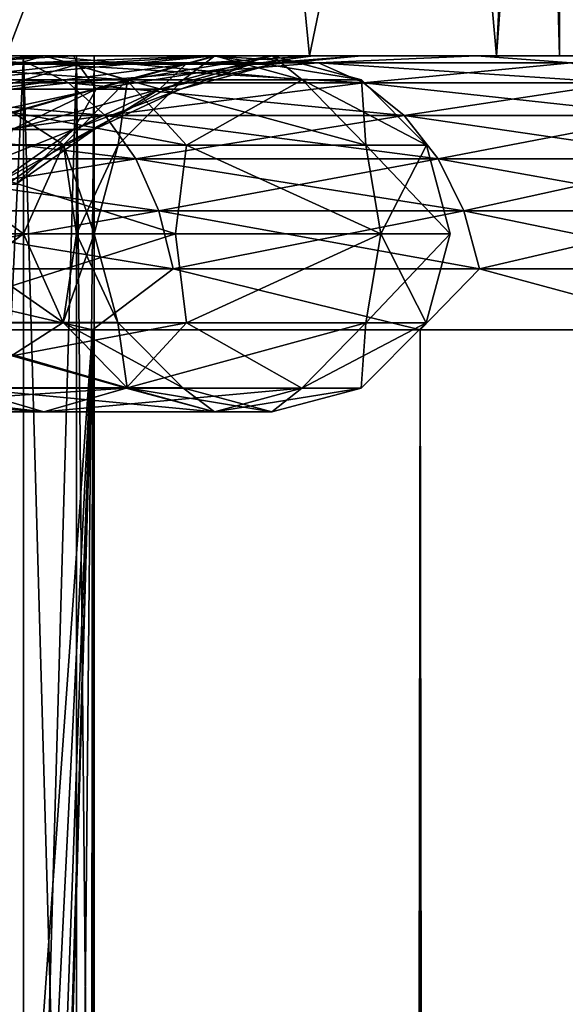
# Model space of a CAD drawing. Extents: x -265 to 265, y 0 to 747.
# Tile 227 of 256: x -239.97 to -237.98, y 736.54 to 740.13. Entities that reach past the tile are written whole.
import ezdxf

# ---------------------------------------------------------------- set-up
doc = ezdxf.new("R2010")
doc.units = 0
doc.header["$LTSCALE"] = 65.185185
for name, color, linetype in [('121', 7, 'CONTINUOUS'), ('122', 7, 'CONTINUOUS'), ('123', 7, 'CONTINUOUS'), ('131', 7, 'CONTINUOUS'), ('132', 7, 'CONTINUOUS'), ('156', 7, 'CONTINUOUS'), ('157', 7, 'CONTINUOUS'), ('158', 7, 'CONTINUOUS'), ('159', 7, 'CONTINUOUS'), ('50', 7, 'CONTINUOUS'), ('51', 7, 'CONTINUOUS'), ('52', 7, 'CONTINUOUS'), ('55', 7, 'CONTINUOUS'), ('56', 7, 'CONTINUOUS'), ('83', 7, 'CONTINUOUS')]:
    doc.layers.add(name, color=color, linetype=linetype)

msp = doc.modelspace()

# ---------------------------------------------------------------- linework, layer by layer
at = {"layer": '121', "color": 7, "linetype": 'CONTINUOUS'}
for points in [[(-240.2781, 733.2, 3.4021), (-239.9583, 733.2, 2.2922), (-240.2781, 740, 3.4021), (-240.2781, 733.2, 3.4021)], [(-240.2781, 740, 3.4021), (-239.9583, 733.2, 2.2922), (-239.9583, 740, 2.2922), (-240.2781, 740, 3.4021)], [(-239.9583, 733.2, 2.2922), (-239.7648, 733.2, 1.1534), (-239.9583, 740, 2.2922), (-239.9583, 733.2, 2.2922)], [(-239.9583, 740, 2.2922), (-239.7648, 733.2, 1.1534), (-239.7648, 740, 1.1534), (-239.9583, 740, 2.2922)], [(-239.7648, 733.2, 1.1534), (-239.7, 733.2), (-239.7648, 740, 1.1534), (-239.7648, 733.2, 1.1534)], [(-239.7648, 740, 1.1534), (-239.7, 733.2), (-239.7, 740), (-239.7648, 740, 1.1534)]]:
    msp.add_3dface(points, dxfattribs=at)
at = {"layer": '122', "color": 7, "linetype": 'CONTINUOUS'}
for points in [[(-240.0222, 740, -6.6666), (-238.9135, 740, -4.5922), (-241.9472, 740, -6.422), (-240.0222, 740, -6.6666)], [(-241.9472, 740, -6.422), (-238.9135, 740, -4.5922), (-241.2789, 740, -5.4801), (-241.9472, 740, -6.422)], [(-238.9135, 740, 4.5922), (-240.0222, 740, 6.6666), (-241.2789, 740, 5.4801), (-238.9135, 740, 4.5922)], [(-238.9135, 740, 4.5922), (-241.2789, 740, 5.4801), (-240.7202, 740, 4.4692), (-238.9135, 740, 4.5922)], [(-241.2789, 740, -5.4801), (-238.9135, 740, -4.5922), (-240.7202, 740, -4.4692), (-241.2789, 740, -5.4801)], [(-238.9135, 740, 4.5922), (-240.7202, 740, 4.4692), (-240.2781, 740, 3.4021), (-238.9135, 740, 4.5922)], [(-238.9135, 740, -4.5922), (-238.2307, 740, -2.3413), (-240.7202, 740, -4.4692), (-238.9135, 740, -4.5922)], [(-240.7202, 740, -4.4692), (-238.2307, 740, -2.3413), (-240.2781, 740, -3.4021), (-240.7202, 740, -4.4692)], [(-238.2307, 740, 2.3413), (-238.9135, 740, 4.5922), (-240.2781, 740, 3.4021), (-238.2307, 740, 2.3413)], [(-238.2307, 740, 2.3413), (-240.2781, 740, 3.4021), (-239.9583, 740, 2.2922), (-238.2307, 740, 2.3413)], [(-240.2781, 740, -3.4021), (-238.2307, 740, -2.3413), (-239.9583, 740, -2.2922), (-240.2781, 740, -3.4021)], [(-238.2307, 740, -2.3413), (-238, 740), (-239.9583, 740, -2.2922), (-238.2307, 740, -2.3413)], [(-239.9583, 740, -2.2922), (-238, 740), (-239.7648, 740, -1.1534), (-239.9583, 740, -2.2922)], [(-238.2307, 740, 2.3413), (-239.9583, 740, 2.2922), (-239.7648, 740, 1.1534), (-238.2307, 740, 2.3413)], [(-238, 740), (-239.7, 740), (-239.7648, 740, -1.1534), (-238, 740)], [(-238.2307, 740, 2.3413), (-239.7648, 740, 1.1534), (-239.7, 740), (-238.2307, 740, 2.3413)], [(-238, 740), (-238.2307, 740, 2.3413), (-239.7, 740), (-238, 740)]]:
    msp.add_3dface(points, dxfattribs=at)
at = {"layer": '123', "color": 7, "linetype": 'CONTINUOUS'}
for points in [[(-238.0626, 742.3, 1.2238), (-238, 740), (-238.0626, 744.7, 1.2238), (-238.0626, 742.3, 1.2238)], [(-238.0626, 744.7, 1.2238), (-238, 740), (-238.0157, 744.7, 0.6127), (-238.0626, 744.7, 1.2238)], [(-238, 740), (-238, 744.7), (-238.0157, 744.7, 0.6127), (-238, 740)], [(-240.1489, 742.3, 6.8524), (-240.0222, 740, 6.6666), (-239.1392, 742.3, 5.1031), (-240.1489, 742.3, 6.8524)], [(-240.0222, 740, 6.6666), (-238.9135, 740, 4.5922), (-239.1392, 742.3, 5.1031), (-240.0222, 740, 6.6666)], [(-239.1392, 742.3, 5.1031), (-238.9135, 740, 4.5922), (-238.4369, 742.3, 3.2082), (-239.1392, 742.3, 5.1031)], [(-238.9135, 740, 4.5922), (-238.2307, 740, 2.3413), (-238.4369, 742.3, 3.2082), (-238.9135, 740, 4.5922)], [(-238.4369, 742.3, 3.2082), (-238.2307, 740, 2.3413), (-238.0626, 742.3, 1.2238), (-238.4369, 742.3, 3.2082)], [(-238.2307, 740, 2.3413), (-238, 740), (-238.0626, 742.3, 1.2238), (-238.2307, 740, 2.3413)]]:
    msp.add_3dface(points, dxfattribs=at)
at = {"layer": '131', "color": 7, "linetype": 'CONTINUOUS'}
for points in [[(-239.9583, 733.2, -2.2922), (-240.2781, 733.2, -3.4021), (-239.9583, 740, -2.2922), (-239.9583, 733.2, -2.2922)], [(-240.2781, 733.2, -3.4021), (-240.2781, 740, -3.4021), (-239.9583, 740, -2.2922), (-240.2781, 733.2, -3.4021)], [(-239.7648, 733.2, -1.1534), (-239.9583, 733.2, -2.2922), (-239.7648, 740, -1.1534), (-239.7648, 733.2, -1.1534)], [(-239.9583, 733.2, -2.2922), (-239.9583, 740, -2.2922), (-239.7648, 740, -1.1534), (-239.9583, 733.2, -2.2922)], [(-239.7, 733.2), (-239.7648, 733.2, -1.1534), (-239.7, 740), (-239.7, 733.2)], [(-239.7, 740), (-239.7648, 733.2, -1.1534), (-239.7648, 740, -1.1534), (-239.7, 740)]]:
    msp.add_3dface(points, dxfattribs=at)
at = {"layer": '132', "color": 7, "linetype": 'CONTINUOUS'}
for points in [[(-238, 744.7), (-238, 740), (-238.2307, 740, -2.3413), (-238, 744.7)], [(-238, 744.7), (-238.2307, 740, -2.3413), (-238.0626, 742.3, -1.2238), (-238, 744.7)], [(-239.1392, 742.3, -5.1031), (-240.0222, 740, -6.6666), (-240.1489, 742.3, -6.8524), (-239.1392, 742.3, -5.1031)], [(-238.9135, 740, -4.5922), (-240.0222, 740, -6.6666), (-239.1392, 742.3, -5.1031), (-238.9135, 740, -4.5922)], [(-238.4369, 742.3, -3.2082), (-238.9135, 740, -4.5922), (-239.1392, 742.3, -5.1031), (-238.4369, 742.3, -3.2082)], [(-238.2307, 740, -2.3413), (-238.9135, 740, -4.5922), (-238.4369, 742.3, -3.2082), (-238.2307, 740, -2.3413)], [(-238.0626, 742.3, -1.2238), (-238.2307, 740, -2.3413), (-238.4369, 742.3, -3.2082), (-238.0626, 742.3, -1.2238)]]:
    msp.add_3dface(points, dxfattribs=at)
at = {"layer": '156', "color": 7, "linetype": 'CONTINUOUS'}
for points in [[(-240.8948, 740, 6.0839), (-239.8829, 740, 4.1906), (-241.1654, 739.9131, 5.9031), (-240.8948, 740, 6.0839)], [(-241.1654, 739.9131, 5.9031), (-239.8829, 740, 4.1906), (-240.1835, 739.9131, 4.0661), (-241.1654, 739.9131, 5.9031)], [(-240.6244, 739.9124, 6.2645), (-239.5824, 739.9124, 4.3151), (-240.8948, 740, 6.0839), (-240.6244, 739.9124, 6.2645)], [(-240.8948, 740, 6.0839), (-239.5824, 739.9124, 4.3151), (-239.8829, 740, 4.1906), (-240.8948, 740, 6.0839)], [(-239.8829, 740, 4.1906), (-239.2597, 740, 2.1364), (-240.1835, 739.9131, 4.0661), (-239.8829, 740, 4.1906)], [(-240.1835, 739.9131, 4.0661), (-239.2597, 740, 2.1364), (-239.5789, 739.9131, 2.0729), (-240.1835, 739.9131, 4.0661)], [(-239.5824, 739.9124, 4.3151), (-238.9408, 739.9124, 2.1998), (-239.8829, 740, 4.1906), (-239.5824, 739.9124, 4.3151)], [(-239.8829, 740, 4.1906), (-238.9408, 739.9124, 2.1998), (-239.2597, 740, 2.1364), (-239.8829, 740, 4.1906)], [(-239.2597, 740, 2.1364), (-239.0493, 740), (-239.5789, 739.9131, 2.0729), (-239.2597, 740, 2.1364)], [(-239.0493, 740), (-239.3747, 739.9131), (-239.5789, 739.9131, 2.0729), (-239.0493, 740)], [(-238.9408, 739.9124, 2.1998), (-238.7241, 739.9124), (-239.2597, 740, 2.1364), (-238.9408, 739.9124, 2.1998)], [(-238.7241, 739.9124), (-239.0493, 740), (-239.2597, 740, 2.1364), (-238.7241, 739.9124)], [(-240.4268, 739.6738, 6.3966), (-239.3628, 739.6738, 4.4061), (-240.6244, 739.9124, 6.2645), (-240.4268, 739.6738, 6.3966)], [(-240.6244, 739.9124, 6.2645), (-239.3628, 739.6738, 4.4061), (-239.5824, 739.9124, 4.3151), (-240.6244, 739.9124, 6.2645)], [(-240.1835, 739.9131, 4.0661), (-239.5789, 739.9131, 2.0729), (-240.4036, 739.675, 3.975), (-240.1835, 739.9131, 4.0661)], [(-240.4036, 739.675, 3.975), (-239.5789, 739.9131, 2.0729), (-239.8125, 739.675, 2.0264), (-240.4036, 739.675, 3.975)], [(-239.5789, 739.9131, 2.0729), (-239.3747, 739.9131), (-239.8125, 739.675, 2.0264), (-239.5789, 739.9131, 2.0729)], [(-239.3747, 739.9131), (-239.6129, 739.675), (-239.8125, 739.675, 2.0264), (-239.3747, 739.9131)], [(-239.3628, 739.6738, 4.4061), (-238.7076, 739.6738, 2.2462), (-239.5824, 739.9124, 4.3151), (-239.3628, 739.6738, 4.4061)], [(-239.5824, 739.9124, 4.3151), (-238.7076, 739.6738, 2.2462), (-238.9408, 739.9124, 2.1998), (-239.5824, 739.9124, 4.3151)], [(-238.7076, 739.6738, 2.2462), (-238.4864, 739.6738), (-238.9408, 739.9124, 2.1998), (-238.7076, 739.6738, 2.2462)], [(-238.4864, 739.6738), (-238.7241, 739.9124), (-238.9408, 739.9124, 2.1998), (-238.4864, 739.6738)], [(-240.6154, 739.35, 6.8183), (-239.4029, 739.35, 4.7181), (-240.4268, 739.6738, 6.3966), (-240.6154, 739.35, 6.8183)], [(-240.4268, 739.6738, 6.3966), (-239.4029, 739.35, 4.7181), (-239.3628, 739.6738, 4.4061), (-240.4268, 739.6738, 6.3966)], [(-240.4036, 739.675, 3.975), (-239.8125, 739.675, 2.0264), (-240.278, 739.35, 3.4019), (-240.4036, 739.675, 3.975)], [(-240.278, 739.35, 3.4019), (-239.8125, 739.675, 2.0264), (-239.9582, 739.35, 2.292), (-240.278, 739.35, 3.4019)], [(-239.9582, 739.35, 2.292), (-239.8125, 739.675, 2.0264), (-239.7648, 739.35, 1.1532), (-239.9582, 739.35, 2.292)], [(-239.8125, 739.675, 2.0264), (-239.6129, 739.675), (-239.7648, 739.35, 1.1532), (-239.8125, 739.675, 2.0264)], [(-239.6129, 739.675), (-239.7, 739.35), (-239.7648, 739.35, 1.1532), (-239.6129, 739.675)], [(-239.4029, 739.35, 4.7181), (-238.6535, 739.35, 2.4118), (-239.3628, 739.6738, 4.4061), (-239.4029, 739.35, 4.7181)], [(-239.3628, 739.6738, 4.4061), (-238.6535, 739.35, 2.4118), (-238.7076, 739.6738, 2.2462), (-239.3628, 739.6738, 4.4061)], [(-238.6535, 739.35, 2.4118), (-238.4, 739.35), (-238.7076, 739.6738, 2.2462), (-238.6535, 739.35, 2.4118)], [(-238.7076, 739.6738, 2.2462), (-238.4, 739.35), (-238.4864, 739.6738), (-238.7076, 739.6738, 2.2462)]]:
    msp.add_3dface(points, dxfattribs=at)
at = {"layer": '157', "color": 7, "linetype": 'CONTINUOUS'}
for points in [[(-239.4029, 739.35, 4.7181), (-240.6154, 739.35, 6.8183), (-240.4274, 739.025, 6.3962), (-239.4029, 739.35, 4.7181)], [(-239.4029, 739.35, 4.7181), (-240.4274, 739.025, 6.3962), (-239.3635, 739.025, 4.4058), (-239.4029, 739.35, 4.7181)], [(-240.278, 739.35, 3.4019), (-239.9582, 739.35, 2.292), (-240.4042, 739.0262, 3.9747), (-240.278, 739.35, 3.4019)], [(-240.4042, 739.0262, 3.9747), (-239.9582, 739.35, 2.292), (-239.8132, 739.0262, 2.0263), (-240.4042, 739.0262, 3.9747)], [(-239.9582, 739.35, 2.292), (-239.7648, 739.35, 1.1532), (-239.8132, 739.0262, 2.0263), (-239.9582, 739.35, 2.292)], [(-239.7648, 739.35, 1.1532), (-239.7, 739.35), (-239.8132, 739.0262, 2.0263), (-239.7648, 739.35, 1.1532)], [(-239.8132, 739.0262, 2.0263), (-239.7, 739.35), (-239.6136, 739.0262), (-239.8132, 739.0262, 2.0263)], [(-238.6535, 739.35, 2.4118), (-239.4029, 739.35, 4.7181), (-239.3635, 739.025, 4.4058), (-238.6535, 739.35, 2.4118)], [(-238.6535, 739.35, 2.4118), (-239.3635, 739.025, 4.4058), (-238.7083, 739.025, 2.2461), (-238.6535, 739.35, 2.4118)], [(-238.4871, 739.025), (-238.6535, 739.35, 2.4118), (-238.7083, 739.025, 2.2461), (-238.4871, 739.025)], [(-238.4, 739.35), (-238.6535, 739.35, 2.4118), (-238.4871, 739.025), (-238.4, 739.35)], [(-240.6254, 738.7869, 6.2639), (-239.5835, 738.7869, 4.3146), (-240.4274, 739.025, 6.3962), (-240.6254, 738.7869, 6.2639)], [(-240.4274, 739.025, 6.3962), (-239.5835, 738.7869, 4.3146), (-239.3635, 739.025, 4.4058), (-240.4274, 739.025, 6.3962)], [(-240.4042, 739.0262, 3.9747), (-239.8132, 739.0262, 2.0263), (-240.1846, 738.7876, 4.0657), (-240.4042, 739.0262, 3.9747)], [(-240.1846, 738.7876, 4.0657), (-239.8132, 739.0262, 2.0263), (-239.58, 738.7876, 2.0727), (-240.1846, 738.7876, 4.0657)], [(-239.8132, 739.0262, 2.0263), (-239.6136, 739.0262), (-239.58, 738.7876, 2.0727), (-239.8132, 739.0262, 2.0263)], [(-239.6136, 739.0262), (-239.3759, 738.7876), (-239.58, 738.7876, 2.0727), (-239.6136, 739.0262)], [(-239.5835, 738.7869, 4.3146), (-238.9419, 738.7869, 2.1996), (-239.3635, 739.025, 4.4058), (-239.5835, 738.7869, 4.3146)], [(-239.3635, 739.025, 4.4058), (-238.9419, 738.7869, 2.1996), (-238.7083, 739.025, 2.2461), (-239.3635, 739.025, 4.4058)], [(-238.9419, 738.7869, 2.1996), (-238.7253, 738.7869), (-238.7083, 739.025, 2.2461), (-238.9419, 738.7869, 2.1996)], [(-238.7253, 738.7869), (-238.4871, 739.025), (-238.7083, 739.025, 2.2461), (-238.7253, 738.7869)], [(-240.896, 738.7, 6.0831), (-240.1846, 738.7876, 4.0657), (-239.8841, 738.7, 4.1901), (-240.896, 738.7, 6.0831)], [(-240.896, 738.7, 6.0831), (-239.8841, 738.7, 4.1901), (-240.6254, 738.7869, 6.2639), (-240.896, 738.7, 6.0831)], [(-240.6254, 738.7869, 6.2639), (-239.8841, 738.7, 4.1901), (-239.5835, 738.7869, 4.3146), (-240.6254, 738.7869, 6.2639)], [(-240.1846, 738.7876, 4.0657), (-239.58, 738.7876, 2.0727), (-239.8841, 738.7, 4.1901), (-240.1846, 738.7876, 4.0657)], [(-239.8841, 738.7, 4.1901), (-239.58, 738.7876, 2.0727), (-239.2611, 738.7, 2.1361), (-239.8841, 738.7, 4.1901)], [(-239.8841, 738.7, 4.1901), (-239.2611, 738.7, 2.1361), (-239.5835, 738.7869, 4.3146), (-239.8841, 738.7, 4.1901)], [(-239.5835, 738.7869, 4.3146), (-239.2611, 738.7, 2.1361), (-238.9419, 738.7869, 2.1996), (-239.5835, 738.7869, 4.3146)], [(-239.58, 738.7876, 2.0727), (-239.3759, 738.7876), (-239.2611, 738.7, 2.1361), (-239.58, 738.7876, 2.0727)], [(-239.3759, 738.7876), (-239.0507, 738.7), (-239.2611, 738.7, 2.1361), (-239.3759, 738.7876)], [(-239.2611, 738.7, 2.1361), (-239.0507, 738.7), (-238.9419, 738.7869, 2.1996), (-239.2611, 738.7, 2.1361)], [(-239.0507, 738.7), (-238.7253, 738.7869), (-238.9419, 738.7869, 2.1996), (-239.0507, 738.7)]]:
    msp.add_3dface(points, dxfattribs=at)
at = {"layer": '158', "color": 7, "linetype": 'CONTINUOUS'}
for points in [[(-239.8829, 740, -4.1906), (-240.6244, 739.9124, -6.2645), (-240.8948, 740, -6.0839), (-239.8829, 740, -4.1906)], [(-239.8829, 740, -4.1906), (-240.8948, 740, -6.0839), (-240.1835, 739.9131, -4.0661), (-239.8829, 740, -4.1906)], [(-239.5824, 739.9124, -4.3151), (-240.6244, 739.9124, -6.2645), (-239.8829, 740, -4.1906), (-239.5824, 739.9124, -4.3151)], [(-239.5789, 739.9131, -2.0729), (-239.8829, 740, -4.1906), (-240.1835, 739.9131, -4.0661), (-239.5789, 739.9131, -2.0729)], [(-239.2597, 740, -2.1364), (-239.5824, 739.9124, -4.3151), (-239.8829, 740, -4.1906), (-239.2597, 740, -2.1364)], [(-239.2597, 740, -2.1364), (-239.8829, 740, -4.1906), (-239.5789, 739.9131, -2.0729), (-239.2597, 740, -2.1364)], [(-238.9408, 739.9124, -2.1998), (-239.5824, 739.9124, -4.3151), (-239.2597, 740, -2.1364), (-238.9408, 739.9124, -2.1998)], [(-239.3747, 739.9131), (-239.2597, 740, -2.1364), (-239.5789, 739.9131, -2.0729), (-239.3747, 739.9131)], [(-239.3747, 739.9131), (-239.0493, 740), (-239.2597, 740, -2.1364), (-239.3747, 739.9131)], [(-239.0493, 740), (-238.9408, 739.9124, -2.1998), (-239.2597, 740, -2.1364), (-239.0493, 740)], [(-239.0493, 740), (-238.7241, 739.9124), (-238.9408, 739.9124, -2.1998), (-239.0493, 740)], [(-239.5824, 739.9124, -4.3151), (-240.4268, 739.6738, -6.3966), (-240.6244, 739.9124, -6.2645), (-239.5824, 739.9124, -4.3151)], [(-239.3628, 739.6738, -4.4061), (-240.4268, 739.6738, -6.3966), (-239.5824, 739.9124, -4.3151), (-239.3628, 739.6738, -4.4061)], [(-239.8125, 739.675, -2.0264), (-240.1835, 739.9131, -4.0661), (-240.4036, 739.675, -3.975), (-239.8125, 739.675, -2.0264)], [(-239.5789, 739.9131, -2.0729), (-240.1835, 739.9131, -4.0661), (-239.8125, 739.675, -2.0264), (-239.5789, 739.9131, -2.0729)], [(-239.6129, 739.675), (-239.5789, 739.9131, -2.0729), (-239.8125, 739.675, -2.0264), (-239.6129, 739.675)], [(-239.6129, 739.675), (-239.3747, 739.9131), (-239.5789, 739.9131, -2.0729), (-239.6129, 739.675)], [(-238.9408, 739.9124, -2.1998), (-239.3628, 739.6738, -4.4061), (-239.5824, 739.9124, -4.3151), (-238.9408, 739.9124, -2.1998)], [(-238.7076, 739.6738, -2.2462), (-239.3628, 739.6738, -4.4061), (-238.9408, 739.9124, -2.1998), (-238.7076, 739.6738, -2.2462)], [(-238.7241, 739.9124), (-238.7076, 739.6738, -2.2462), (-238.9408, 739.9124, -2.1998), (-238.7241, 739.9124)], [(-238.7241, 739.9124), (-238.4864, 739.6738), (-238.7076, 739.6738, -2.2462), (-238.7241, 739.9124)], [(-240.6154, 739.35, -6.8183), (-240.4268, 739.6738, -6.3966), (-239.4029, 739.35, -4.7181), (-240.6154, 739.35, -6.8183)], [(-240.4268, 739.6738, -6.3966), (-239.3628, 739.6738, -4.4061), (-239.4029, 739.35, -4.7181), (-240.4268, 739.6738, -6.3966)], [(-239.8125, 739.675, -2.0264), (-240.4036, 739.675, -3.975), (-239.9582, 739.35, -2.292), (-239.8125, 739.675, -2.0264)], [(-239.9582, 739.35, -2.292), (-240.4036, 739.675, -3.975), (-240.278, 739.35, -3.4019), (-239.9582, 739.35, -2.292)], [(-239.7648, 739.35, -1.1532), (-239.8125, 739.675, -2.0264), (-239.9582, 739.35, -2.292), (-239.7648, 739.35, -1.1532)], [(-239.7, 739.35), (-239.6129, 739.675), (-239.8125, 739.675, -2.0264), (-239.7, 739.35)], [(-239.7, 739.35), (-239.8125, 739.675, -2.0264), (-239.7648, 739.35, -1.1532), (-239.7, 739.35)], [(-239.4029, 739.35, -4.7181), (-239.3628, 739.6738, -4.4061), (-238.6535, 739.35, -2.4118), (-239.4029, 739.35, -4.7181)], [(-239.3628, 739.6738, -4.4061), (-238.7076, 739.6738, -2.2462), (-238.6535, 739.35, -2.4118), (-239.3628, 739.6738, -4.4061)], [(-238.7076, 739.6738, -2.2462), (-238.4864, 739.6738), (-238.6535, 739.35, -2.4118), (-238.7076, 739.6738, -2.2462)], [(-238.4864, 739.6738), (-238.4, 739.35), (-238.6535, 739.35, -2.4118), (-238.4864, 739.6738)]]:
    msp.add_3dface(points, dxfattribs=at)
at = {"layer": '159', "color": 7, "linetype": 'CONTINUOUS'}
for points in [[(-240.6154, 739.35, -6.8183), (-239.4029, 739.35, -4.7181), (-240.4274, 739.025, -6.3962), (-240.6154, 739.35, -6.8183)], [(-239.4029, 739.35, -4.7181), (-239.3635, 739.025, -4.4058), (-240.4274, 739.025, -6.3962), (-239.4029, 739.35, -4.7181)], [(-239.8132, 739.0262, -2.0263), (-240.278, 739.35, -3.4019), (-240.4042, 739.0262, -3.9747), (-239.8132, 739.0262, -2.0263)], [(-239.9582, 739.35, -2.292), (-240.278, 739.35, -3.4019), (-239.8132, 739.0262, -2.0263), (-239.9582, 739.35, -2.292)], [(-239.7648, 739.35, -1.1532), (-239.9582, 739.35, -2.292), (-239.8132, 739.0262, -2.0263), (-239.7648, 739.35, -1.1532)], [(-239.6136, 739.0262), (-239.7648, 739.35, -1.1532), (-239.8132, 739.0262, -2.0263), (-239.6136, 739.0262)], [(-239.6136, 739.0262), (-239.7, 739.35), (-239.7648, 739.35, -1.1532), (-239.6136, 739.0262)], [(-239.4029, 739.35, -4.7181), (-238.6535, 739.35, -2.4118), (-239.3635, 739.025, -4.4058), (-239.4029, 739.35, -4.7181)], [(-238.6535, 739.35, -2.4118), (-238.7083, 739.025, -2.2461), (-239.3635, 739.025, -4.4058), (-238.6535, 739.35, -2.4118)], [(-238.4, 739.35), (-238.4871, 739.025), (-238.7083, 739.025, -2.2461), (-238.4, 739.35)], [(-238.6535, 739.35, -2.4118), (-238.4, 739.35), (-238.7083, 739.025, -2.2461), (-238.6535, 739.35, -2.4118)], [(-239.5835, 738.7869, -4.3146), (-240.6254, 738.7869, -6.2639), (-239.3635, 739.025, -4.4058), (-239.5835, 738.7869, -4.3146)], [(-239.3635, 739.025, -4.4058), (-240.6254, 738.7869, -6.2639), (-240.4274, 739.025, -6.3962), (-239.3635, 739.025, -4.4058)], [(-239.8132, 739.0262, -2.0263), (-240.4042, 739.0262, -3.9747), (-239.58, 738.7876, -2.0727), (-239.8132, 739.0262, -2.0263)], [(-239.58, 738.7876, -2.0727), (-240.4042, 739.0262, -3.9747), (-240.1846, 738.7876, -4.0657), (-239.58, 738.7876, -2.0727)], [(-239.3759, 738.7876), (-239.6136, 739.0262), (-239.8132, 739.0262, -2.0263), (-239.3759, 738.7876)], [(-239.3759, 738.7876), (-239.8132, 739.0262, -2.0263), (-239.58, 738.7876, -2.0727), (-239.3759, 738.7876)], [(-238.9419, 738.7869, -2.1996), (-239.5835, 738.7869, -4.3146), (-238.7083, 739.025, -2.2461), (-238.9419, 738.7869, -2.1996)], [(-238.7083, 739.025, -2.2461), (-239.5835, 738.7869, -4.3146), (-239.3635, 739.025, -4.4058), (-238.7083, 739.025, -2.2461)], [(-238.4871, 739.025), (-238.7253, 738.7869), (-238.9419, 738.7869, -2.1996), (-238.4871, 739.025)], [(-238.4871, 739.025), (-238.9419, 738.7869, -2.1996), (-238.7083, 739.025, -2.2461), (-238.4871, 739.025)], [(-240.1846, 738.7876, -4.0657), (-241.1664, 738.7876, -5.9024), (-239.8841, 738.7, -4.1901), (-240.1846, 738.7876, -4.0657)], [(-239.8841, 738.7, -4.1901), (-241.1664, 738.7876, -5.9024), (-240.896, 738.7, -6.0831), (-239.8841, 738.7, -4.1901)], [(-239.8841, 738.7, -4.1901), (-240.896, 738.7, -6.0831), (-239.5835, 738.7869, -4.3146), (-239.8841, 738.7, -4.1901)], [(-239.5835, 738.7869, -4.3146), (-240.896, 738.7, -6.0831), (-240.6254, 738.7869, -6.2639), (-239.5835, 738.7869, -4.3146)], [(-239.58, 738.7876, -2.0727), (-240.1846, 738.7876, -4.0657), (-239.2611, 738.7, -2.1361), (-239.58, 738.7876, -2.0727)], [(-239.2611, 738.7, -2.1361), (-240.1846, 738.7876, -4.0657), (-239.8841, 738.7, -4.1901), (-239.2611, 738.7, -2.1361)], [(-239.2611, 738.7, -2.1361), (-239.8841, 738.7, -4.1901), (-238.9419, 738.7869, -2.1996), (-239.2611, 738.7, -2.1361)], [(-238.9419, 738.7869, -2.1996), (-239.8841, 738.7, -4.1901), (-239.5835, 738.7869, -4.3146), (-238.9419, 738.7869, -2.1996)], [(-239.0507, 738.7), (-239.3759, 738.7876), (-239.58, 738.7876, -2.0727), (-239.0507, 738.7)], [(-239.0507, 738.7), (-239.58, 738.7876, -2.0727), (-239.2611, 738.7, -2.1361), (-239.0507, 738.7)], [(-238.7253, 738.7869), (-239.0507, 738.7), (-239.2611, 738.7, -2.1361), (-238.7253, 738.7869)], [(-238.7253, 738.7869), (-239.2611, 738.7, -2.1361), (-238.9419, 738.7869, -2.1996), (-238.7253, 738.7869)]]:
    msp.add_3dface(points, dxfattribs=at)
at = {"layer": '50', "color": 7, "linetype": 'CONTINUOUS'}
for points in [[(-240.4591, 740, 6.0549), (-240.3926, 740, 10.1832), (-239.7755, 740, 4.8113), (-240.4591, 740, 6.0549)], [(-239.7755, 740, -4.8113), (-240.3926, 740, -10.1832), (-240.4591, 740, -6.0549), (-239.7755, 740, -4.8113)], [(-240.3926, 740, 10.1832), (-239.2754, 740, 8.999), (-239.7755, 740, 4.8113), (-240.3926, 740, 10.1832)], [(-239.2754, 740, -8.999), (-240.3926, 740, -10.1832), (-239.7755, 740, -4.8113), (-239.2754, 740, -8.999)], [(-239.7755, 740, 4.8113), (-239.2754, 740, 8.999), (-239.2531, 740, 3.4919), (-239.7755, 740, 4.8113)], [(-239.2531, 740, -3.4919), (-239.2754, 740, -8.999), (-239.7755, 740, -4.8113), (-239.2531, 740, -3.4919)], [(-239.2754, 740, 8.999), (-238.3032, 740, 7.6931), (-239.2531, 740, 3.4919), (-239.2754, 740, 8.999)], [(-238.3032, 740, -7.6931), (-239.2754, 740, -8.999), (-238.7223, 740, -0.7095), (-238.3032, 740, -7.6931)], [(-238.7223, 740, -0.7095), (-239.2754, 740, -8.999), (-238.9002, 740, -2.1174), (-238.7223, 740, -0.7095)], [(-238.9002, 740, -2.1174), (-239.2754, 740, -8.999), (-239.2531, 740, -3.4919), (-238.9002, 740, -2.1174)], [(-239.2531, 740, 3.4919), (-238.3032, 740, 7.6931), (-238.9002, 740, 2.1174), (-239.2531, 740, 3.4919)], [(-238.9002, 740, 2.1174), (-238.3032, 740, 7.6931), (-238.7223, 740, 0.7095), (-238.9002, 740, 2.1174)], [(-238.3032, 740, 7.6931), (-238.3032, 740, -7.6931), (-238.7223, 740, -0.7095), (-238.3032, 740, 7.6931)], [(-238.7223, 740, 0.7095), (-238.3032, 740, 7.6931), (-238.7223, 740, -0.7095), (-238.7223, 740, 0.7095)], [(-238.3032, 740, 7.6931), (-237.4891, 740, 6.2831), (-238.3032, 740, -7.6931), (-238.3032, 740, 7.6931)], [(-238.3032, 740, -7.6931), (-237.4891, 740, 6.2831), (-237.4891, 740, -6.2831), (-238.3032, 740, -7.6931)]]:
    msp.add_3dface(points, dxfattribs=at)
at = {"layer": '51', "color": 7, "linetype": 'CONTINUOUS'}
for points in [[(-241.0426, 1, 12.0318), (-239.7064, 1, 10.9106), (-241.0426, 739, 12.0318), (-241.0426, 1, 12.0318)], [(-241.0426, 739, 12.0318), (-239.7064, 1, 10.9106), (-239.7064, 739, 10.9106), (-241.0426, 739, 12.0318)], [(-239.7064, 1, 10.9106), (-238.5093, 1, 9.6418), (-239.7064, 739, 10.9106), (-239.7064, 1, 10.9106)], [(-239.7064, 739, 10.9106), (-238.5093, 1, 9.6418), (-238.5093, 739, 9.6418), (-239.7064, 739, 10.9106)], [(-238.5093, 1, 9.6418), (-237.4677, 1, 8.2426), (-238.5093, 739, 9.6418), (-238.5093, 1, 9.6418)], [(-238.5093, 739, 9.6418), (-237.4677, 1, 8.2426), (-237.4677, 739, 8.2426), (-238.5093, 739, 9.6418)]]:
    msp.add_3dface(points, dxfattribs=at)
at = {"layer": '52', "color": 7, "linetype": 'CONTINUOUS'}
for points in [[(-241.0426, 739, -12.0318), (-239.7064, 739, -10.9106), (-240.8285, 723.3085, -11.8694), (-241.0426, 739, -12.0318)], [(-240.8285, 723.3085, -11.8694), (-239.7064, 739, -10.9106), (-240.5349, 722.3396, -11.6366), (-240.8285, 723.3085, -11.8694)], [(-240.5349, 722.3396, -11.6366), (-239.7064, 739, -10.9106), (-240.35, 721.3925, -11.4838), (-240.5349, 722.3396, -11.6366)], [(-240.35, 721.3925, -11.4838), (-239.7064, 739, -10.9106), (-240.261, 720.4621, -11.4084), (-240.35, 721.3925, -11.4838)], [(-240.261, 720.4621, -11.4084), (-239.7064, 739, -10.9106), (-240.261, 719.538, -11.4084), (-240.261, 720.4621, -11.4084)], [(-240.261, 719.538, -11.4084), (-239.7064, 739, -10.9106), (-240.261, 20.4621, -11.4084), (-240.261, 719.538, -11.4084)], [(-239.7064, 739, -10.9106), (-239.7064, 1, -10.9106), (-240.261, 20.4621, -11.4084), (-239.7064, 739, -10.9106)], [(-238.5093, 1, -9.6418), (-239.7064, 1, -10.9106), (-238.5093, 739, -9.6418), (-238.5093, 1, -9.6418)], [(-238.5093, 739, -9.6418), (-239.7064, 1, -10.9106), (-239.7064, 739, -10.9106), (-238.5093, 739, -9.6418)], [(-237.4677, 1, -8.2426), (-238.5093, 1, -9.6418), (-237.4677, 739, -8.2426), (-237.4677, 1, -8.2426)], [(-237.4677, 739, -8.2426), (-238.5093, 1, -9.6418), (-238.5093, 739, -9.6418), (-237.4677, 739, -8.2426)]]:
    msp.add_3dface(points, dxfattribs=at)
at = {"layer": '55', "color": 7, "linetype": 'CONTINUOUS'}
for points in [[(-239.9439, 739.9752, 10.0561), (-240.3926, 740, 10.1832), (-241.1331, 739.9752, 11.1188), (-239.9439, 739.9752, 10.0561)], [(-239.2754, 740, 8.999), (-240.3926, 740, 10.1832), (-239.9439, 739.9752, 10.0561), (-239.2754, 740, 8.999)], [(-238.8812, 739.9752, 8.8669), (-239.2754, 740, 8.999), (-239.9439, 739.9752, 10.0561), (-238.8812, 739.9752, 8.8669)], [(-238.3032, 740, 7.6931), (-239.2754, 740, 8.999), (-238.8812, 739.9752, 8.8669), (-238.3032, 740, 7.6931)], [(-237.9584, 739.9752, 7.5663), (-238.3032, 740, 7.6931), (-238.8812, 739.9752, 8.8669), (-237.9584, 739.9752, 7.5663)], [(-237.4891, 740, 6.2831), (-238.3032, 740, 7.6931), (-237.9584, 739.9752, 7.5663), (-237.4891, 740, 6.2831)], [(-239.9439, 739.9752, 10.0561), (-241.1331, 739.9752, 11.1188), (-239.7943, 739.9014, 10.2057), (-239.9439, 739.9752, 10.0561)], [(-239.7943, 739.9014, 10.2057), (-241.1331, 739.9752, 11.1188), (-241.0011, 739.9014, 11.2842), (-239.7943, 739.9014, 10.2057)], [(-238.8812, 739.9752, 8.8669), (-239.9439, 739.9752, 10.0561), (-238.7158, 739.9014, 8.9989), (-238.8812, 739.9752, 8.8669)], [(-238.7158, 739.9014, 8.9989), (-239.9439, 739.9752, 10.0561), (-239.7943, 739.9014, 10.2057), (-238.7158, 739.9014, 8.9989)], [(-237.9584, 739.9752, 7.5663), (-238.8812, 739.9752, 8.8669), (-237.7792, 739.9014, 7.6789), (-237.9584, 739.9752, 7.5663)], [(-237.7792, 739.9014, 7.6789), (-238.8812, 739.9752, 8.8669), (-238.7158, 739.9014, 8.9989), (-237.7792, 739.9014, 7.6789)], [(-239.7943, 739.9014, 10.2057), (-241.0011, 739.9014, 11.2842), (-239.66, 739.7823, 10.34), (-239.7943, 739.9014, 10.2057)], [(-239.66, 739.7823, 10.34), (-241.0011, 739.9014, 11.2842), (-240.8827, 739.7823, 11.4327), (-239.66, 739.7823, 10.34)], [(-238.7158, 739.9014, 8.9989), (-239.7943, 739.9014, 10.2057), (-238.5673, 739.7823, 9.1173), (-238.7158, 739.9014, 8.9989)], [(-238.5673, 739.7823, 9.1173), (-239.7943, 739.9014, 10.2057), (-239.66, 739.7823, 10.34), (-238.5673, 739.7823, 9.1173)], [(-237.7792, 739.9014, 7.6789), (-238.7158, 739.9014, 8.9989), (-237.6184, 739.7823, 7.7799), (-237.7792, 739.9014, 7.6789)], [(-237.6184, 739.7823, 7.7799), (-238.7158, 739.9014, 8.9989), (-238.5673, 739.7823, 9.1173), (-237.6184, 739.7823, 7.7799)], [(-239.66, 739.7823, 10.34), (-240.8827, 739.7823, 11.4327), (-239.5479, 739.6238, 10.4521), (-239.66, 739.7823, 10.34)], [(-239.5479, 739.6238, 10.4521), (-240.8827, 739.7823, 11.4327), (-240.7839, 739.6238, 11.5567), (-239.5479, 739.6238, 10.4521)], [(-238.5673, 739.7823, 9.1173), (-239.66, 739.7823, 10.34), (-238.4433, 739.6238, 9.2161), (-238.5673, 739.7823, 9.1173)], [(-238.4433, 739.6238, 9.2161), (-239.66, 739.7823, 10.34), (-239.5479, 739.6238, 10.4521), (-238.4433, 739.6238, 9.2161)], [(-237.6184, 739.7823, 7.7799), (-238.5673, 739.7823, 9.1173), (-237.4841, 739.6238, 7.8643), (-237.6184, 739.7823, 7.7799)], [(-237.4841, 739.6238, 7.8643), (-238.5673, 739.7823, 9.1173), (-238.4433, 739.6238, 9.2161), (-237.4841, 739.6238, 7.8643)], [(-239.5479, 739.6238, 10.4521), (-240.7839, 739.6238, 11.5567), (-239.4635, 739.4341, 10.5365), (-239.5479, 739.6238, 10.4521)], [(-239.4635, 739.4341, 10.5365), (-240.7839, 739.6238, 11.5567), (-240.7095, 739.4341, 11.65), (-239.4635, 739.4341, 10.5365)], [(-238.4433, 739.6238, 9.2161), (-239.5479, 739.6238, 10.4521), (-238.35, 739.4341, 9.2905), (-238.4433, 739.6238, 9.2161)], [(-238.35, 739.4341, 9.2905), (-239.5479, 739.6238, 10.4521), (-239.4635, 739.4341, 10.5365), (-238.35, 739.4341, 9.2905)], [(-237.4841, 739.6238, 7.8643), (-238.4433, 739.6238, 9.2161), (-237.3831, 739.4341, 7.9277), (-237.4841, 739.6238, 7.8643)], [(-237.3831, 739.4341, 7.9277), (-238.4433, 739.6238, 9.2161), (-238.35, 739.4341, 9.2905), (-237.3831, 739.4341, 7.9277)], [(-239.4635, 739.4341, 10.5365), (-240.7095, 739.4341, 11.65), (-239.4111, 739.2225, 10.5889), (-239.4635, 739.4341, 10.5365)], [(-239.4111, 739.2225, 10.5889), (-240.7095, 739.4341, 11.65), (-240.6633, 739.2225, 11.7079), (-239.4111, 739.2225, 10.5889)], [(-238.35, 739.4341, 9.2905), (-239.4635, 739.4341, 10.5365), (-238.2921, 739.2225, 9.3367), (-238.35, 739.4341, 9.2905)], [(-238.2921, 739.2225, 9.3367), (-239.4635, 739.4341, 10.5365), (-239.4111, 739.2225, 10.5889), (-238.2921, 739.2225, 9.3367)], [(-237.3831, 739.4341, 7.9277), (-238.35, 739.4341, 9.2905), (-237.3204, 739.2225, 7.9671), (-237.3831, 739.4341, 7.9277)], [(-237.3204, 739.2225, 7.9671), (-238.35, 739.4341, 9.2905), (-238.2921, 739.2225, 9.3367), (-237.3204, 739.2225, 7.9671)], [(-241.0426, 739, 12.0318), (-239.7064, 739, 10.9106), (-240.6633, 739.2225, 11.7079), (-241.0426, 739, 12.0318)], [(-239.7064, 739, 10.9106), (-239.4111, 739.2225, 10.5889), (-240.6633, 739.2225, 11.7079), (-239.7064, 739, 10.9106)], [(-239.7064, 739, 10.9106), (-238.5093, 739, 9.6418), (-239.4111, 739.2225, 10.5889), (-239.7064, 739, 10.9106)], [(-238.5093, 739, 9.6418), (-238.2921, 739.2225, 9.3367), (-239.4111, 739.2225, 10.5889), (-238.5093, 739, 9.6418)], [(-238.5093, 739, 9.6418), (-237.4677, 739, 8.2426), (-238.2921, 739.2225, 9.3367), (-238.5093, 739, 9.6418)], [(-237.4677, 739, 8.2426), (-237.3204, 739.2225, 7.9671), (-238.2921, 739.2225, 9.3367), (-237.4677, 739, 8.2426)]]:
    msp.add_3dface(points, dxfattribs=at)
at = {"layer": '56', "color": 7, "linetype": 'CONTINUOUS'}
for points in [[(-241.1331, 739.9752, -11.1188), (-240.3926, 740, -10.1832), (-239.9439, 739.9752, -10.0561), (-241.1331, 739.9752, -11.1188)], [(-240.3926, 740, -10.1832), (-239.2754, 740, -8.999), (-239.9439, 739.9752, -10.0561), (-240.3926, 740, -10.1832)], [(-239.9439, 739.9752, -10.0561), (-239.2754, 740, -8.999), (-238.8812, 739.9752, -8.8669), (-239.9439, 739.9752, -10.0561)], [(-239.2754, 740, -8.999), (-238.3032, 740, -7.6931), (-238.8812, 739.9752, -8.8669), (-239.2754, 740, -8.999)], [(-238.8812, 739.9752, -8.8669), (-238.3032, 740, -7.6931), (-237.9584, 739.9752, -7.5663), (-238.8812, 739.9752, -8.8669)], [(-238.3032, 740, -7.6931), (-237.4891, 740, -6.2831), (-237.9584, 739.9752, -7.5663), (-238.3032, 740, -7.6931)], [(-241.1331, 739.9752, -11.1188), (-239.9439, 739.9752, -10.0561), (-241.0011, 739.9014, -11.2842), (-241.1331, 739.9752, -11.1188)], [(-241.0011, 739.9014, -11.2842), (-239.9439, 739.9752, -10.0561), (-239.7943, 739.9014, -10.2057), (-241.0011, 739.9014, -11.2842)], [(-239.9439, 739.9752, -10.0561), (-238.8812, 739.9752, -8.8669), (-239.7943, 739.9014, -10.2057), (-239.9439, 739.9752, -10.0561)], [(-239.7943, 739.9014, -10.2057), (-238.8812, 739.9752, -8.8669), (-238.7158, 739.9014, -8.9989), (-239.7943, 739.9014, -10.2057)], [(-238.8812, 739.9752, -8.8669), (-237.9584, 739.9752, -7.5663), (-238.7158, 739.9014, -8.9989), (-238.8812, 739.9752, -8.8669)], [(-238.7158, 739.9014, -8.9989), (-237.9584, 739.9752, -7.5663), (-237.7792, 739.9014, -7.6789), (-238.7158, 739.9014, -8.9989)], [(-241.0011, 739.9014, -11.2842), (-239.7943, 739.9014, -10.2057), (-240.8827, 739.7823, -11.4327), (-241.0011, 739.9014, -11.2842)], [(-240.8827, 739.7823, -11.4327), (-239.7943, 739.9014, -10.2057), (-239.66, 739.7823, -10.34), (-240.8827, 739.7823, -11.4327)], [(-239.7943, 739.9014, -10.2057), (-238.7158, 739.9014, -8.9989), (-239.66, 739.7823, -10.34), (-239.7943, 739.9014, -10.2057)], [(-239.66, 739.7823, -10.34), (-238.7158, 739.9014, -8.9989), (-238.5673, 739.7823, -9.1173), (-239.66, 739.7823, -10.34)], [(-238.7158, 739.9014, -8.9989), (-237.7792, 739.9014, -7.6789), (-238.5673, 739.7823, -9.1173), (-238.7158, 739.9014, -8.9989)], [(-238.5673, 739.7823, -9.1173), (-237.7792, 739.9014, -7.6789), (-237.6184, 739.7823, -7.7799), (-238.5673, 739.7823, -9.1173)], [(-240.8827, 739.7823, -11.4327), (-239.66, 739.7823, -10.34), (-240.7839, 739.6238, -11.5567), (-240.8827, 739.7823, -11.4327)], [(-240.7839, 739.6238, -11.5567), (-239.66, 739.7823, -10.34), (-239.5479, 739.6238, -10.4521), (-240.7839, 739.6238, -11.5567)], [(-239.66, 739.7823, -10.34), (-238.5673, 739.7823, -9.1173), (-239.5479, 739.6238, -10.4521), (-239.66, 739.7823, -10.34)], [(-239.5479, 739.6238, -10.4521), (-238.5673, 739.7823, -9.1173), (-238.4433, 739.6238, -9.2161), (-239.5479, 739.6238, -10.4521)], [(-238.5673, 739.7823, -9.1173), (-237.6184, 739.7823, -7.7799), (-238.4433, 739.6238, -9.2161), (-238.5673, 739.7823, -9.1173)], [(-238.4433, 739.6238, -9.2161), (-237.6184, 739.7823, -7.7799), (-237.4841, 739.6238, -7.8643), (-238.4433, 739.6238, -9.2161)], [(-240.7839, 739.6238, -11.5567), (-239.5479, 739.6238, -10.4521), (-240.7095, 739.4341, -11.65), (-240.7839, 739.6238, -11.5567)], [(-240.7095, 739.4341, -11.65), (-239.5479, 739.6238, -10.4521), (-239.4635, 739.4341, -10.5365), (-240.7095, 739.4341, -11.65)], [(-239.5479, 739.6238, -10.4521), (-238.4433, 739.6238, -9.2161), (-239.4635, 739.4341, -10.5365), (-239.5479, 739.6238, -10.4521)], [(-239.4635, 739.4341, -10.5365), (-238.4433, 739.6238, -9.2161), (-238.35, 739.4341, -9.2905), (-239.4635, 739.4341, -10.5365)], [(-238.4433, 739.6238, -9.2161), (-237.4841, 739.6238, -7.8643), (-238.35, 739.4341, -9.2905), (-238.4433, 739.6238, -9.2161)], [(-238.35, 739.4341, -9.2905), (-237.4841, 739.6238, -7.8643), (-237.3831, 739.4341, -7.9277), (-238.35, 739.4341, -9.2905)], [(-240.7095, 739.4341, -11.65), (-239.4635, 739.4341, -10.5365), (-240.6633, 739.2225, -11.7079), (-240.7095, 739.4341, -11.65)], [(-240.6633, 739.2225, -11.7079), (-239.4635, 739.4341, -10.5365), (-239.4111, 739.2225, -10.5889), (-240.6633, 739.2225, -11.7079)], [(-239.4635, 739.4341, -10.5365), (-238.35, 739.4341, -9.2905), (-239.4111, 739.2225, -10.5889), (-239.4635, 739.4341, -10.5365)], [(-239.4111, 739.2225, -10.5889), (-238.35, 739.4341, -9.2905), (-238.2921, 739.2225, -9.3367), (-239.4111, 739.2225, -10.5889)], [(-238.35, 739.4341, -9.2905), (-237.3831, 739.4341, -7.9277), (-238.2921, 739.2225, -9.3367), (-238.35, 739.4341, -9.2905)], [(-238.2921, 739.2225, -9.3367), (-237.3831, 739.4341, -7.9277), (-237.3204, 739.2225, -7.9671), (-238.2921, 739.2225, -9.3367)], [(-239.7064, 739, -10.9106), (-241.0426, 739, -12.0318), (-240.6633, 739.2225, -11.7079), (-239.7064, 739, -10.9106)], [(-239.7064, 739, -10.9106), (-240.6633, 739.2225, -11.7079), (-239.4111, 739.2225, -10.5889), (-239.7064, 739, -10.9106)], [(-238.5093, 739, -9.6418), (-239.7064, 739, -10.9106), (-239.4111, 739.2225, -10.5889), (-238.5093, 739, -9.6418)], [(-238.5093, 739, -9.6418), (-239.4111, 739.2225, -10.5889), (-238.2921, 739.2225, -9.3367), (-238.5093, 739, -9.6418)], [(-237.4677, 739, -8.2426), (-238.5093, 739, -9.6418), (-238.2921, 739.2225, -9.3367), (-237.4677, 739, -8.2426)], [(-237.4677, 739, -8.2426), (-238.2921, 739.2225, -9.3367), (-237.3204, 739.2225, -7.9671), (-237.4677, 739, -8.2426)]]:
    msp.add_3dface(points, dxfattribs=at)
at = {"layer": '83', "color": 7, "linetype": 'CONTINUOUS'}
for points in [[(-240.4591, 740, 6.0549), (-239.7755, 740, 4.8113), (-240.3019, 739.9696, 5.09), (-240.4591, 740, 6.0549)], [(-239.7755, 740, -4.8113), (-240.4591, 740, -6.0549), (-240.3019, 739.9696, -5.09), (-239.7755, 740, -4.8113)], [(-240.3019, 739.9696, 5.09), (-239.7755, 740, 4.8113), (-239.759, 739.9696, 3.8839), (-240.3019, 739.9696, 5.09)], [(-239.759, 739.9696, -3.8839), (-239.7755, 740, -4.8113), (-240.3019, 739.9696, -5.09), (-239.759, 739.9696, -3.8839)], [(-239.7755, 740, 4.8113), (-239.2531, 740, 3.4919), (-239.759, 739.9696, 3.8839), (-239.7755, 740, 4.8113)], [(-239.2531, 740, -3.4919), (-239.7755, 740, -4.8113), (-239.759, 739.9696, -3.8839), (-239.2531, 740, -3.4919)], [(-239.759, 739.9696, 3.8839), (-239.2531, 740, 3.4919), (-239.3656, 739.9696, 2.6212), (-239.759, 739.9696, 3.8839)], [(-239.3656, 739.9696, -2.6212), (-239.2531, 740, -3.4919), (-239.759, 739.9696, -3.8839), (-239.3656, 739.9696, -2.6212)], [(-239.2531, 740, 3.4919), (-238.9002, 740, 2.1174), (-239.3656, 739.9696, 2.6212), (-239.2531, 740, 3.4919)], [(-239.3656, 739.9696, 2.6212), (-238.9002, 740, 2.1174), (-239.1272, 739.9696, 1.3202), (-239.3656, 739.9696, 2.6212)], [(-238.9002, 740, -2.1174), (-239.2531, 740, -3.4919), (-239.3656, 739.9696, -2.6212), (-238.9002, 740, -2.1174)], [(-239.1272, 739.9696, -1.3202), (-238.9002, 740, -2.1174), (-239.3656, 739.9696, -2.6212), (-239.1272, 739.9696, -1.3202)], [(-238.9002, 740, 2.1174), (-238.7223, 740, 0.7095), (-239.1272, 739.9696, 1.3202), (-238.9002, 740, 2.1174)], [(-239.1272, 739.9696, 1.3202), (-238.7223, 740, 0.7095), (-239.0473, 739.9696), (-239.1272, 739.9696, 1.3202)], [(-238.7223, 740, -0.7095), (-238.9002, 740, -2.1174), (-239.1272, 739.9696, -1.3202), (-238.7223, 740, -0.7095)], [(-239.0473, 739.9696), (-238.7223, 740, -0.7095), (-239.1272, 739.9696, -1.3202), (-239.0473, 739.9696)], [(-238.7223, 740, 0.7095), (-238.7223, 740, -0.7095), (-239.0473, 739.9696), (-238.7223, 740, 0.7095)], [(-240.3019, 739.9696, 5.09), (-239.759, 739.9696, 3.8839), (-240.6003, 739.8793, 4.9333), (-240.3019, 739.9696, 5.09)], [(-240.6003, 739.8793, 4.9333), (-239.759, 739.9696, 3.8839), (-240.0742, 739.8793, 3.7644), (-240.6003, 739.8793, 4.9333)], [(-239.759, 739.9696, -3.8839), (-240.3019, 739.9696, -5.09), (-240.0742, 739.8793, -3.7644), (-239.759, 739.9696, -3.8839)], [(-239.759, 739.9696, 3.8839), (-239.3656, 739.9696, 2.6212), (-240.0742, 739.8793, 3.7644), (-239.759, 739.9696, 3.8839)], [(-240.0742, 739.8793, 3.7644), (-239.3656, 739.9696, 2.6212), (-239.6928, 739.8793, 2.5405), (-240.0742, 739.8793, 3.7644)], [(-239.6928, 739.8793, -2.5405), (-239.759, 739.9696, -3.8839), (-240.0742, 739.8793, -3.7644), (-239.6928, 739.8793, -2.5405)], [(-239.3656, 739.9696, -2.6212), (-239.759, 739.9696, -3.8839), (-239.6928, 739.8793, -2.5405), (-239.3656, 739.9696, -2.6212)], [(-239.3656, 739.9696, 2.6212), (-239.1272, 739.9696, 1.3202), (-239.6928, 739.8793, 2.5405), (-239.3656, 739.9696, 2.6212)], [(-239.6928, 739.8793, 2.5405), (-239.1272, 739.9696, 1.3202), (-239.4618, 739.8793, 1.2796), (-239.6928, 739.8793, 2.5405)], [(-239.4618, 739.8793, -1.2796), (-239.3656, 739.9696, -2.6212), (-239.6928, 739.8793, -2.5405), (-239.4618, 739.8793, -1.2796)], [(-239.1272, 739.9696, 1.3202), (-239.0473, 739.9696), (-239.4618, 739.8793, 1.2796), (-239.1272, 739.9696, 1.3202)], [(-239.4618, 739.8793, 1.2796), (-239.0473, 739.9696), (-239.3844, 739.8793), (-239.4618, 739.8793, 1.2796)], [(-239.1272, 739.9696, -1.3202), (-239.3656, 739.9696, -2.6212), (-239.4618, 739.8793, -1.2796), (-239.1272, 739.9696, -1.3202)], [(-239.3844, 739.8793), (-239.1272, 739.9696, -1.3202), (-239.4618, 739.8793, -1.2796), (-239.3844, 739.8793)], [(-239.0473, 739.9696), (-239.1272, 739.9696, -1.3202), (-239.3844, 739.8793), (-239.0473, 739.9696)], [(-240.0742, 739.8793, 3.7644), (-239.6928, 739.8793, 2.5405), (-240.3699, 739.7317, 3.6522), (-240.0742, 739.8793, 3.7644)], [(-240.3699, 739.7317, 3.6522), (-239.6928, 739.8793, 2.5405), (-239.9999, 739.7317, 2.4648), (-240.3699, 739.7317, 3.6522)], [(-239.6928, 739.8793, -2.5405), (-240.0742, 739.8793, -3.7644), (-239.9999, 739.7317, -2.4648), (-239.6928, 739.8793, -2.5405)], [(-239.6928, 739.8793, 2.5405), (-239.4618, 739.8793, 1.2796), (-239.9999, 739.7317, 2.4648), (-239.6928, 739.8793, 2.5405)], [(-239.9999, 739.7317, 2.4648), (-239.4618, 739.8793, 1.2796), (-239.7757, 739.7317, 1.2415), (-239.9999, 739.7317, 2.4648)], [(-239.7757, 739.7317, -1.2415), (-239.6928, 739.8793, -2.5405), (-239.9999, 739.7317, -2.4648), (-239.7757, 739.7317, -1.2415)], [(-239.4618, 739.8793, 1.2796), (-239.3844, 739.8793), (-239.7757, 739.7317, 1.2415), (-239.4618, 739.8793, 1.2796)], [(-239.7757, 739.7317, 1.2415), (-239.3844, 739.8793), (-239.7006, 739.7317), (-239.7757, 739.7317, 1.2415)], [(-239.4618, 739.8793, -1.2796), (-239.6928, 739.8793, -2.5405), (-239.7757, 739.7317, -1.2415), (-239.4618, 739.8793, -1.2796)], [(-239.7006, 739.7317), (-239.4618, 739.8793, -1.2796), (-239.7757, 739.7317, -1.2415), (-239.7006, 739.7317)], [(-239.3844, 739.8793), (-239.4618, 739.8793, -1.2796), (-239.7006, 739.7317), (-239.3844, 739.8793)], [(-239.9999, 739.7317, 2.4648), (-239.7757, 739.7317, 1.2415), (-240.2774, 739.5314, 2.3964), (-239.9999, 739.7317, 2.4648)], [(-240.2774, 739.5314, 2.3964), (-239.7757, 739.7317, 1.2415), (-240.0594, 739.5314, 1.207), (-240.2774, 739.5314, 2.3964)], [(-239.7757, 739.7317, 1.2415), (-239.7006, 739.7317), (-240.0594, 739.5314, 1.207), (-239.7757, 739.7317, 1.2415)], [(-240.0594, 739.5314, 1.207), (-239.7006, 739.7317), (-239.9864, 739.5314), (-240.0594, 739.5314, 1.207)], [(-239.7757, 739.7317, -1.2415), (-239.9999, 739.7317, -2.4648), (-240.0594, 739.5314, -1.207), (-239.7757, 739.7317, -1.2415)], [(-239.9864, 739.5314), (-239.7757, 739.7317, -1.2415), (-240.0594, 739.5314, -1.207), (-239.9864, 739.5314)], [(-239.7006, 739.7317), (-239.7757, 739.7317, -1.2415), (-239.9864, 739.5314), (-239.7006, 739.7317)]]:
    msp.add_3dface(points, dxfattribs=at)

doc.saveas('drawing.dxf')
